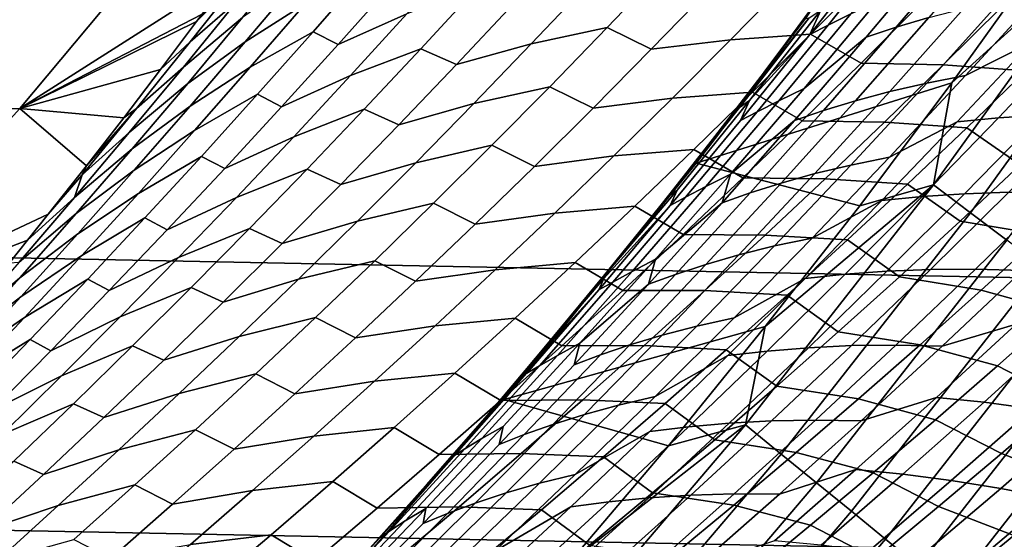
# Model space of a CAD drawing. Header units: metres. Extents: x -32 to 117, y -314 to 32.
# Tile 157 of 256: x 20.15 to 24.01, y -19.23 to -17.19. Entities that reach past the tile are written whole.
import ezdxf

# ---------------------------------------------------------------- set-up
doc = ezdxf.new("R2010")
doc.units = ezdxf.units.M
doc.layers.add('solid_24_501_064_XXX', color=7, linetype='CONTINUOUS')

msp = doc.modelspace()

# ---------------------------------------------------------------- linework, layer by layer
at = {"layer": 'solid_24_501_064_XXX'}
for points in [[(26.88744, -18.256929, -303.5), (-27.591951, -17.173637, -303.5), (-28.252819, -16.063238, -303.5), (27.591951, -17.173637, -303.5)], [(20.856493, -16.694187, 84.956604), (20.147951, -16.75108, 92.171654), (19.447931, -17.558947, 92.171654), (20.152769, -17.537249, 84.956604)], [(21.123461, -16.815348, 80.589127), (20.856493, -16.694187, 84.956604), (20.152769, -17.537249, 84.956604), (20.986044, -17.005325, 80.400566)], [(22.806131, -17.750784, -299.5), (23.520281, -16.793037, -299.5), (23.592825, -16.690975, 20), (22.893446, -17.638031, 20)], [(22.893446, -17.638031, 20), (23.592825, -16.690975, 20), (23.267269, -17.134541, 22.901592), (23.090532, -17.370754, 23.136833)], [(23.80793, -17.436035, -299.5), (24.158783, -16.946579, -299.5), (23.520281, -16.793037, -299.5), (22.806131, -17.750784, -299.5)], [(23.596901, -16.867239, 24.280005), (23.69014, -16.822037, 24.547838), (23.411901, -17.165829, 24.754984), (23.323101, -17.209951, 24.484816)], [(21.213915, -16.854572, 79.648369), (21.030039, -17.01116, 79.938721), (20.821436, -17.274981, 79.781555), (21.005526, -17.115509, 79.492592)], [(21.487143, -16.872238, 78.536148), (21.251898, -17.01959, 78.804764), (21.037239, -17.274878, 78.645485), (21.273075, -17.124683, 78.378235)], [(23.520052, -16.905916, 24.003704), (23.596901, -16.867239, 24.280005), (23.323101, -17.209951, 24.484816), (23.25164, -17.246555, 24.205492)], [(23.87077, -16.887751, 25.443096), (24.002066, -16.850046, 25.694132), (23.718008, -17.180019, 25.902994), (23.589798, -17.217972, 25.650328)], [(23.736679, -17.836958, -299.506622), (24.43565, -16.866713, -299.506622), (23.80793, -17.436035, -299.5)], [(23.881269, -17.94561, -299.526428), (24.584499, -16.969454, -299.526428), (24.43565, -16.866713, -299.506622), (23.736679, -17.836958, -299.506622)], [(24.43565, -16.866713, -299.506622), (24.158783, -16.946579, -299.5), (23.80793, -17.436035, -299.5)], [(23.294691, -17.150913, 23.843678), (23.520052, -16.905916, 24.003704), (23.25164, -17.246555, 24.205492)], [(23.750257, -16.926474, 25.186569), (23.87077, -16.887751, 25.443096), (23.589798, -17.217972, 25.650328), (23.472769, -17.256577, 25.391951)], [(21.239763, -16.919931, 79.233986), (21.005526, -17.115509, 79.492592), (20.794924, -17.374479, 79.33461), (21.02667, -17.180193, 79.075363)], [(21.88965, -16.921883, 77.486214), (21.620667, -17.038982, 77.739876), (21.401314, -17.28561, 77.578651), (21.670862, -17.165939, 77.325958)], [(23.229727, -17.458141, 25.230446), (23.515596, -17.117582, 25.017591), (23.750257, -16.926474, 25.186569), (23.472769, -17.256577, 25.391951)], [(21.518692, -16.987762, 78.113541), (21.273075, -17.124683, 78.378235), (21.056856, -17.375111, 78.218201), (21.303017, -17.235464, 77.954712)], [(21.401314, -17.28561, 77.578651), (21.620667, -17.038982, 77.739876), (21.518692, -16.987762, 78.113541), (21.303017, -17.235464, 77.954712)], [(22.679928, -16.985079, 76.252968), (22.382191, -17.047235, 76.487907), (22.158846, -17.283447, 76.324394), (22.456854, -17.219215, 76.089661)], [(22.629515, -17.304411, 75.764244), (22.85573, -17.071236, 75.930214), (22.679928, -16.985079, 76.252968), (22.456854, -17.219215, 76.089661)], [(23.862583, -17.407898, 26.848579), (24.158188, -17.083672, 26.631819), (24.41255, -16.959061, 26.798758), (24.122972, -17.275795, 27.01055)], [(24.024326, -18.05311, -299.559326), (24.731768, -17.071106, -299.559326), (24.584499, -16.969454, -299.526428), (23.881269, -17.94561, -299.526428)], [(20.867479, -17.16663, 80.237816), (20.986044, -17.005325, 80.400566), (20.152769, -17.537249, 84.956604)], [(21.030039, -17.01116, 79.938721), (20.846439, -17.195011, 80.208923), (20.704691, -17.384304, 80.014206), (20.821436, -17.274981, 79.781555)], [(21.251898, -17.01959, 78.804764), (21.02667, -17.180193, 79.075363), (20.811354, -17.438429, 78.914528), (21.037239, -17.274878, 78.645485)], [(21.030039, -17.01116, 79.938721), (20.867479, -17.16663, 80.237816), (20.846439, -17.195011, 80.208923)], [(23.480637, -17.015802, 75.492523), (23.166561, -17.035418, 75.70858), (22.940521, -17.26675, 75.542473), (23.254654, -17.245449, 75.326042)], [(23.452732, -17.358414, 75.027626), (23.681753, -17.129524, 75.197067), (23.480637, -17.015802, 75.492523), (23.254654, -17.245449, 75.326042)], [(21.946686, -17.062506, 77.075745), (21.670862, -17.165939, 77.325958), (21.449991, -17.407915, 77.163689), (21.726274, -17.302048, 76.914238)], [(21.865349, -17.36437, 76.562866), (22.089085, -17.125931, 76.726814), (21.946686, -17.062506, 77.075745), (21.726274, -17.302048, 76.914238)], [(22.382191, -17.047235, 76.487907), (22.089085, -17.125931, 76.726814), (21.865349, -17.36437, 76.562866), (22.158846, -17.283447, 76.324394)], [(23.166561, -17.035418, 75.70858), (22.85573, -17.071236, 75.930214), (22.629515, -17.304411, 75.764244), (22.940521, -17.26675, 75.542473)], [(24.002956, -17.112032, 26.393536), (24.158188, -17.083672, 26.631819), (23.862583, -17.407898, 26.848579), (23.709755, -17.437143, 26.608934)], [(21.005526, -17.115509, 79.492592), (20.821436, -17.274981, 79.781555), (20.610609, -17.536827, 79.622154), (20.794924, -17.374479, 79.33461)], [(21.273075, -17.124683, 78.378235), (21.037239, -17.274878, 78.645485), (20.820414, -17.528137, 78.484055), (21.056856, -17.375111, 78.218201)], [(23.233799, -17.183851, 23.243761), (23.090532, -17.370754, 23.136833), (23.267269, -17.134541, 22.901592)], [(23.411901, -17.165829, 24.754984), (23.515596, -17.117582, 25.017591), (23.229727, -17.458141, 25.230446), (23.129787, -17.506126, 24.965971)], [(23.718008, -17.180019, 25.902994), (23.856091, -17.144291, 26.150578), (23.565491, -17.470146, 26.364555), (23.430227, -17.506445, 26.115475)], [(24.004076, -17.137722, 74.995712), (23.681753, -17.129524, 75.197067), (23.452732, -17.358414, 75.027626), (23.774981, -17.365185, 74.825539)], [(23.856091, -17.144291, 26.150578), (24.002956, -17.112032, 26.393536), (23.709755, -17.437143, 26.608934), (23.565491, -17.470146, 26.364555)], [(24.327492, -17.162241, 74.800842), (24.004076, -17.137722, 74.995712), (23.774981, -17.365185, 74.825539), (24.0982, -17.388437, 74.629715)], [(26.140261, -19.311563, -303.5), (-26.88744, -18.256929, -303.5), (-27.591951, -17.173637, -303.5), (26.88744, -18.256929, -303.5)], [(20.846439, -17.195011, 80.208923), (20.867479, -17.16663, 80.237816), (20.152769, -17.537249, 84.956604)], [(21.02667, -17.180193, 79.075363), (20.794924, -17.374479, 79.33461), (20.582157, -17.631474, 79.174446), (20.811354, -17.438429, 78.914528)], [(21.670862, -17.165939, 77.325958), (21.401314, -17.28561, 77.578651), (21.179867, -17.530159, 77.415382), (21.449991, -17.407915, 77.163689)], [(23.248194, -17.181622, 23.553629), (22.970734, -17.528591, 23.44541), (23.090532, -17.370754, 23.136833), (23.233799, -17.183851, 23.243761)], [(22.970734, -17.528591, 23.44541), (23.248194, -17.181622, 23.553629), (22.97555, -17.532713, 23.761461)], [(23.248194, -17.181622, 23.553629), (23.294691, -17.150913, 23.843678), (23.015045, -17.505596, 24.055653), (22.97555, -17.532713, 23.761461)], [(23.015045, -17.505596, 24.055653), (23.294691, -17.150913, 23.843678), (23.25164, -17.246555, 24.205492)], [(23.323101, -17.209951, 24.484816), (23.411901, -17.165829, 24.754984), (23.129787, -17.506126, 24.965971), (23.04549, -17.549259, 24.69342)], [(23.589798, -17.217972, 25.650328), (23.718008, -17.180019, 25.902994), (23.430227, -17.506445, 26.115475), (23.305141, -17.544712, 25.861172)], [(20.704691, -17.384304, 80.014206), (20.846439, -17.195011, 80.208923), (20.152769, -17.537249, 84.956604)], [(22.456854, -17.219215, 76.089661), (22.158846, -17.283447, 76.324394), (21.933498, -17.5175, 76.158989), (22.231789, -17.451174, 75.924492)], [(22.401314, -17.535345, 75.596428), (22.629515, -17.304411, 75.764244), (22.456854, -17.219215, 76.089661), (22.231789, -17.451174, 75.924492)], [(23.25164, -17.246555, 24.205492), (23.323101, -17.209951, 24.484816), (23.04549, -17.549259, 24.69342), (22.979507, -17.583899, 24.411005)], [(23.472769, -17.256577, 25.391951), (23.589798, -17.217972, 25.650328), (23.305141, -17.544712, 25.861172), (23.191635, -17.583275, 25.600924)], [(21.303017, -17.235464, 77.954712), (21.056856, -17.375111, 78.218201), (20.83853, -17.62351, 78.056076), (21.085249, -17.481142, 77.793831)], [(21.179867, -17.530159, 77.415382), (21.401314, -17.28561, 77.578651), (21.303017, -17.235464, 77.954712), (21.085249, -17.481142, 77.793831)], [(23.254654, -17.245449, 75.326042), (22.940521, -17.26675, 75.542473), (22.712509, -17.495823, 75.37455), (23.026716, -17.472809, 75.157791)], [(22.940033, -17.795107, 25.447113), (23.229727, -17.458141, 25.230446), (23.472769, -17.256577, 25.391951), (23.191635, -17.583275, 25.600924)], [(23.015045, -17.505596, 24.055653), (23.25164, -17.246555, 24.205492), (22.979507, -17.583899, 24.411005)], [(23.22176, -17.584946, 74.856422), (23.452732, -17.358414, 75.027626), (23.254654, -17.245449, 75.326042), (23.026716, -17.472809, 75.157791)], [(24.122972, -17.275795, 27.01055), (24.286917, -17.261446, 27.24411), (23.991316, -17.573771, 27.460899), (23.829845, -17.588896, 27.225727)], [(24.286917, -17.261446, 27.24411), (24.457941, -17.252077, 27.472881), (24.160002, -17.563557, 27.691282), (23.991316, -17.573771, 27.460899)], [(20.610609, -17.536827, 79.622154), (20.821436, -17.274981, 79.781555), (20.704691, -17.384304, 80.014206), (20.560846, -17.573111, 79.816399)], [(21.037239, -17.274878, 78.645485), (20.811354, -17.438429, 78.914528), (20.593855, -17.694628, 78.751503), (20.820414, -17.528137, 78.484055)], [(22.158846, -17.283447, 76.324394), (21.865349, -17.36437, 76.562866), (21.639593, -17.60066, 76.39698), (21.933498, -17.5175, 76.158989)], [(22.940521, -17.26675, 75.542473), (22.629515, -17.304411, 75.764244), (22.401314, -17.535345, 75.596428), (22.712509, -17.495823, 75.37455)], [(23.563301, -17.728365, 27.068888), (23.862583, -17.407898, 26.848579), (24.122972, -17.275795, 27.01055), (23.829845, -17.588896, 27.225727)], [(21.726274, -17.302048, 76.914238), (21.449991, -17.407915, 77.163689), (21.227087, -17.647802, 76.999435), (21.503843, -17.539495, 76.750786)], [(21.639593, -17.60066, 76.39698), (21.865349, -17.36437, 76.562866), (21.726274, -17.302048, 76.914238), (21.503843, -17.539495, 76.750786)], [(20.794924, -17.374479, 79.33461), (20.610609, -17.536827, 79.622154), (20.397606, -17.796686, 79.460533), (20.582157, -17.631474, 79.174446)], [(21.056856, -17.375111, 78.218201), (20.820414, -17.528137, 78.484055), (20.601467, -17.779364, 78.320496), (20.83853, -17.62351, 78.056076)], [(22.893446, -17.638031, 20), (23.090532, -17.370754, 23.136833), (22.879124, -17.646711, 23.41802)], [(22.970734, -17.528591, 23.44541), (22.879124, -17.646711, 23.41802), (23.090532, -17.370754, 23.136833)], [(23.774981, -17.365185, 74.825539), (23.452732, -17.358414, 75.027626), (23.22176, -17.584946, 74.856422), (23.543951, -17.590256, 74.653633)], [(24.0982, -17.388437, 74.629715), (23.774981, -17.365185, 74.825539), (23.543951, -17.590256, 74.653633), (23.866989, -17.612206, 74.456879)], [(20.560846, -17.573111, 79.816399), (20.704691, -17.384304, 80.014206), (20.152769, -17.537249, 84.956604)], [(21.449991, -17.407915, 77.163689), (21.179867, -17.530159, 77.415382), (20.956367, -17.772623, 77.250092), (21.227087, -17.647802, 76.999435)], [(23.709755, -17.437143, 26.608934), (23.862583, -17.407898, 26.848579), (23.563301, -17.728365, 27.068888), (23.412889, -17.758562, 26.827888)], [(24.077024, -17.757986, 74.181335), (24.311295, -17.53479, 74.357506), (24.0982, -17.388437, 74.629715), (23.866989, -17.612206, 74.456879)], [(20.811354, -17.438429, 78.914528), (20.582157, -17.631474, 79.174446), (20.367266, -17.88648, 79.012123), (20.593855, -17.694628, 78.751503)], [(22.231789, -17.451174, 75.924492), (21.933498, -17.5175, 76.158989), (21.70619, -17.749386, 75.991707), (22.00478, -17.680954, 75.757477)], [(22.171175, -17.764036, 75.426788), (22.401314, -17.535345, 75.596428), (22.231789, -17.451174, 75.924492), (22.00478, -17.680954, 75.757477)], [(23.447147, -17.918272, -299.5), (23.80793, -17.436035, -299.5), (22.806131, -17.750784, -299.5)], [(23.565491, -17.470146, 26.364555), (23.709755, -17.437143, 26.608934), (23.412889, -17.758562, 26.827888), (23.271246, -17.79237, 26.582094)], [(23.736679, -17.836958, -299.506622), (23.80793, -17.436035, -299.5), (23.447147, -17.918272, -299.5)], [(21.085249, -17.481142, 77.793831), (20.83853, -17.62351, 78.056076), (20.618143, -17.869875, 77.891876), (20.865433, -17.724789, 77.63092)], [(20.956367, -17.772623, 77.250092), (21.179867, -17.530159, 77.415382), (21.085249, -17.481142, 77.793831), (20.865433, -17.724789, 77.63092)], [(23.026716, -17.472809, 75.157791), (22.712509, -17.495823, 75.37455), (22.482573, -17.722631, 75.204842), (22.796867, -17.69788, 74.987778)], [(22.988886, -17.809122, 74.683487), (23.22176, -17.584946, 74.856422), (23.026716, -17.472809, 75.157791), (22.796867, -17.69788, 74.987778)], [(23.129787, -17.506126, 24.965971), (23.229727, -17.458141, 25.230446), (22.940033, -17.795107, 25.447113), (22.843901, -17.842907, 25.180748)], [(23.430227, -17.506445, 26.115475), (23.565491, -17.470146, 26.364555), (23.271246, -17.79237, 26.582094), (23.138828, -17.829304, 26.33152)], [(20.820414, -17.528137, 78.484055), (20.593855, -17.694628, 78.751503), (20.374222, -17.94878, 78.586304), (20.601467, -17.779364, 78.320496)], [(21.933498, -17.5175, 76.158989), (21.639593, -17.60066, 76.39698), (21.411863, -17.834797, 76.229179), (21.70619, -17.749386, 75.991707)], [(22.712509, -17.495823, 75.37455), (22.401314, -17.535345, 75.596428), (22.171175, -17.764036, 75.426788), (22.482573, -17.722631, 75.204842)], [(22.97555, -17.532713, 23.761461), (23.015045, -17.505596, 24.055653), (22.731434, -17.856714, 24.27165), (22.699064, -17.880384, 23.973206)], [(23.015045, -17.505596, 24.055653), (22.979507, -17.583899, 24.411005), (22.703753, -17.917923, 24.620195), (22.731434, -17.856714, 24.27165)], [(22.97555, -17.532713, 23.761461), (22.704208, -17.869822, 23.650558), (22.879124, -17.646711, 23.41802), (22.970734, -17.528591, 23.44541)], [(23.04549, -17.549259, 24.69342), (23.129787, -17.506126, 24.965971), (22.843901, -17.842907, 25.180748), (22.764174, -17.885141, 24.905769)], [(23.305141, -17.544712, 25.861172), (23.430227, -17.506445, 26.115475), (23.138828, -17.829304, 26.33152), (23.016895, -17.867954, 26.075569)], [(20.152769, -17.537249, 84.956604), (19.447931, -17.558947, 92.171654), (18.715542, -18.337587, 92.171654), (19.414993, -18.350674, 84.956604)], [(20.414225, -17.762262, 79.614601), (20.152769, -17.537249, 84.956604), (19.414993, -18.350674, 84.956604), (20.264519, -17.952044, 79.408524)], [(20.414225, -17.762262, 79.614601), (20.560846, -17.573111, 79.816399), (20.152769, -17.537249, 84.956604)], [(20.397606, -17.796686, 79.460533), (20.610609, -17.536827, 79.622154), (20.414225, -17.762262, 79.614601)], [(20.610609, -17.536827, 79.622154), (20.560846, -17.573111, 79.816399), (20.414225, -17.762262, 79.614601)], [(21.503843, -17.539495, 76.750786), (21.227087, -17.647802, 76.999435), (21.00219, -17.885597, 76.833221), (21.279436, -17.774847, 76.585403)], [(21.411863, -17.834797, 76.229179), (21.639593, -17.60066, 76.39698), (21.503843, -17.539495, 76.750786), (21.279436, -17.774847, 76.585403)], [(22.97555, -17.532713, 23.761461), (22.699064, -17.880384, 23.973206), (22.663218, -17.921444, 23.70505), (22.704208, -17.869822, 23.650558)], [(22.979507, -17.583899, 24.411005), (23.04549, -17.549259, 24.69342), (22.764174, -17.885141, 24.905769), (22.703753, -17.917923, 24.620195)], [(23.191635, -17.583275, 25.600924), (23.305141, -17.544712, 25.861172), (23.016895, -17.867954, 26.075569), (22.906956, -17.906548, 25.813437)], [(23.991316, -17.573771, 27.460899), (24.160002, -17.563557, 27.691282), (23.858591, -17.871256, 27.912979), (23.692257, -17.882383, 27.681)], [(24.160002, -17.563557, 27.691282), (24.335344, -17.558718, 27.916908), (24.031693, -17.865458, 28.140223), (23.858591, -17.871256, 27.912979)], [(22.940033, -17.795107, 25.447113), (23.191635, -17.583275, 25.600924), (22.906956, -17.906548, 25.813437)], [(23.543951, -17.590256, 74.653633), (23.22176, -17.584946, 74.856422), (22.988886, -17.809122, 74.683487), (23.311035, -17.812943, 74.480034)], [(23.260448, -18.045061, 27.292673), (23.563301, -17.728365, 27.068888), (23.829845, -17.588896, 27.225727), (23.533268, -17.89835, 27.444227)], [(23.866989, -17.612206, 74.456879), (23.543951, -17.590256, 74.653633), (23.311035, -17.812943, 74.480034), (23.633905, -17.833551, 74.282379)], [(23.829845, -17.588896, 27.225727), (23.991316, -17.573771, 27.460899), (23.692257, -17.882383, 27.681), (23.533268, -17.89835, 27.444227)], [(20.367266, -17.88648, 79.012123), (20.582157, -17.631474, 79.174446), (20.397606, -17.796686, 79.460533)], [(20.83853, -17.62351, 78.056076), (20.601467, -17.779364, 78.320496), (20.380447, -18.028545, 78.154823), (20.618143, -17.869875, 77.891876)], [(21.227087, -17.647802, 76.999435), (20.956367, -17.772623, 77.250092), (20.730864, -18.012993, 77.082794), (21.00219, -17.885597, 76.833221)], [(22.053082, -18.678093, -299.5), (22.806131, -17.750784, -299.5), (22.893446, -17.638031, 20), (22.156076, -18.555815, 20)], [(22.156076, -18.555815, 20), (22.893446, -17.638031, 20), (22.442505, -18.195221, 23.998507), (22.21665, -18.468296, 24.298977)], [(22.893446, -17.638031, 20), (22.663218, -17.921444, 23.70505), (22.442505, -18.195221, 23.998507)], [(22.893446, -17.638031, 20), (22.704208, -17.869822, 23.650558), (22.663218, -17.921444, 23.70505)], [(22.893446, -17.638031, 20), (22.879124, -17.646711, 23.41802), (22.704208, -17.869822, 23.650558)], [(23.840891, -17.978683, 74.00351), (24.077024, -17.757986, 74.181335), (23.866989, -17.612206, 74.456879), (23.633905, -17.833551, 74.282379)], [(22.00478, -17.680954, 75.757477), (21.70619, -17.749386, 75.991707), (21.476967, -17.979105, 75.822578), (21.775871, -17.908552, 75.588661)], [(21.93914, -17.990486, 75.255356), (22.171175, -17.764036, 75.426788), (22.00478, -17.680954, 75.757477), (21.775871, -17.908552, 75.588661)], [(20.593855, -17.694628, 78.751503), (20.367266, -17.88648, 79.012123), (20.150299, -18.13949, 78.847656), (20.374222, -17.94878, 78.586304)], [(20.865433, -17.724789, 77.63092), (20.618143, -17.869875, 77.891876), (20.395739, -18.114195, 77.725632), (20.643614, -17.966396, 77.465996)], [(20.730864, -18.012993, 77.082794), (20.956367, -17.772623, 77.250092), (20.865433, -17.724789, 77.63092), (20.643614, -17.966396, 77.465996)], [(22.482573, -17.722631, 75.204842), (22.171175, -17.764036, 75.426788), (21.93914, -17.990486, 75.255356), (22.250757, -17.947178, 75.033371)], [(22.796867, -17.69788, 74.987778), (22.482573, -17.722631, 75.204842), (22.250757, -17.947178, 75.033371), (22.565157, -17.920666, 74.81604)], [(22.754156, -18.030945, 74.508842), (22.988886, -17.809122, 74.683487), (22.796867, -17.69788, 74.987778), (22.565157, -17.920666, 74.81604)], [(20.397606, -17.796686, 79.460533), (20.414225, -17.762262, 79.614601), (20.264519, -17.952044, 79.408524)], [(21.70619, -17.749386, 75.991707), (21.411863, -17.834797, 76.229179), (21.182205, -18.066774, 76.059494), (21.476967, -17.979105, 75.822578)], [(23.076788, -18.392799, -299.5), (23.447147, -17.918272, -299.5), (22.806131, -17.750784, -299.5), (22.053082, -18.678093, -299.5)], [(23.271246, -17.79237, 26.582094), (23.412889, -17.758562, 26.827888), (23.112467, -18.076269, 27.050333), (22.973461, -18.110945, 26.803133)], [(23.412889, -17.758562, 26.827888), (23.563301, -17.728365, 27.068888), (23.260448, -18.045061, 27.292673), (23.112467, -18.076269, 27.050333)], [(24.398737, -17.813148, 73.996292), (24.077024, -17.757986, 74.181335), (23.840891, -17.978683, 74.00351), (24.16217, -18.032784, 73.817101)], [(20.601467, -17.779364, 78.320496), (20.374222, -17.94878, 78.586304), (20.152502, -18.200878, 78.418953), (20.380447, -18.028545, 78.154823)], [(20.367266, -17.88648, 79.012123), (20.397606, -17.796686, 79.460533), (20.264519, -17.952044, 79.408524), (20.183048, -18.053942, 79.296387)], [(21.279436, -17.774847, 76.585403), (21.00219, -17.885597, 76.833221), (20.775349, -18.121294, 76.665062), (21.053097, -18.008095, 76.418129)], [(21.182205, -18.066774, 76.059494), (21.411863, -17.834797, 76.229179), (21.279436, -17.774847, 76.585403), (21.053097, -18.008095, 76.418129)], [(22.843901, -17.842907, 25.180748), (22.940033, -17.795107, 25.447113), (22.64662, -18.128456, 25.667534), (22.554338, -18.176147, 25.399254)], [(22.64662, -18.128456, 25.667534), (22.940033, -17.795107, 25.447113), (22.906956, -17.906548, 25.813437)], [(23.138828, -17.829304, 26.33152), (23.271246, -17.79237, 26.582094), (22.973461, -18.110945, 26.803133), (22.84391, -18.148577, 26.551065)], [(23.016895, -17.867954, 26.075569), (23.138828, -17.829304, 26.33152), (22.84391, -18.148577, 26.551065), (22.725159, -18.187677, 26.293463)], [(23.311035, -17.812943, 74.480034), (22.988886, -17.809122, 74.683487), (22.754156, -18.030945, 74.508842), (23.076277, -18.033243, 74.304756)], [(22.999207, -18.778271, -299.506622), (23.736679, -17.836958, -299.506622), (23.076788, -18.392799, -299.5)], [(23.139305, -18.892658, -299.526428), (23.881269, -17.94561, -299.526428), (23.736679, -17.836958, -299.506622), (22.999207, -18.778271, -299.506622)], [(23.633905, -17.833551, 74.282379), (23.311035, -17.812943, 74.480034), (23.076277, -18.033243, 74.304756), (23.398996, -18.052479, 74.106232)], [(23.736679, -17.836958, -299.506622), (23.447147, -17.918272, -299.5), (23.076788, -18.392799, -299.5)], [(23.60294, -18.19689, 73.824059), (23.840891, -17.978683, 74.00351), (23.633905, -17.833551, 74.282379), (23.398996, -18.052479, 74.106232)], [(20.618143, -17.869875, 77.891876), (20.380447, -18.028545, 78.154823), (20.157396, -18.275675, 77.987068), (20.395739, -18.114195, 77.725632)], [(22.731434, -17.856714, 24.27165), (22.41884, -18.224607, 24.188812), (22.442505, -18.195221, 23.998507), (22.699064, -17.880384, 23.973206)], [(22.41884, -18.224607, 24.188812), (22.731434, -17.856714, 24.27165), (22.703753, -17.917923, 24.620195), (22.443962, -18.204243, 24.491619)], [(22.764174, -17.885141, 24.905769), (22.843901, -17.842907, 25.180748), (22.554338, -18.176147, 25.399254), (22.479242, -18.217573, 25.121805)], [(22.906956, -17.906548, 25.813437), (23.016895, -17.867954, 26.075569), (22.725159, -18.187677, 26.293463), (22.61882, -18.226379, 26.029428)], [(23.692257, -17.882383, 27.681), (23.858591, -17.871256, 27.912979), (23.553812, -18.175165, 28.137903), (23.389835, -18.187271, 27.904343)], [(23.858591, -17.871256, 27.912979), (24.031693, -17.865458, 28.140223), (23.724667, -18.168344, 28.366745), (23.553812, -18.175165, 28.137903)], [(24.031693, -17.865458, 28.140223), (24.211029, -17.865396, 28.362741), (23.901844, -18.167236, 28.590899), (23.724667, -18.168344, 28.366745)], [(24.211029, -17.865396, 28.362741), (24.39624, -17.871286, 28.580423), (24.084976, -18.172066, 28.810261), (23.901844, -18.167236, 28.590899)], [(20.150299, -18.13949, 78.847656), (20.367266, -17.88648, 79.012123), (20.183048, -18.053942, 79.296387), (20.112068, -18.141933, 79.198723)], [(21.00219, -17.885597, 76.833221), (20.730864, -18.012993, 77.082794), (20.503399, -18.251263, 76.913521), (20.775349, -18.121294, 76.665062)], [(21.775871, -17.908552, 75.588661), (21.476967, -17.979105, 75.822578), (21.245876, -18.206654, 75.651627), (21.545107, -18.133966, 75.418053)], [(21.705256, -18.214693, 75.082146), (21.93914, -17.990486, 75.255356), (21.775871, -17.908552, 75.588661), (21.545107, -18.133966, 75.418053)], [(22.703753, -17.917923, 24.620195), (22.764174, -17.885141, 24.905769), (22.479242, -18.217573, 25.121805), (22.424467, -18.248606, 24.833008)], [(22.443962, -18.204243, 24.491619), (22.703753, -17.917923, 24.620195), (22.424467, -18.248606, 24.833008)], [(22.699064, -17.880384, 23.973206), (22.442505, -18.195221, 23.998507), (22.663218, -17.921444, 23.70505)], [(22.64662, -18.128456, 25.667534), (22.906956, -17.906548, 25.813437), (22.61882, -18.226379, 26.029428)], [(22.954126, -18.357973, 27.519869), (23.260448, -18.045061, 27.292673), (23.533268, -17.89835, 27.444227), (23.233343, -18.204144, 27.665985)], [(23.533268, -17.89835, 27.444227), (23.692257, -17.882383, 27.681), (23.389835, -18.187271, 27.904343), (23.233343, -18.204144, 27.665985)], [(20.183048, -18.053942, 79.296387), (20.264519, -17.952044, 79.408524), (19.414993, -18.350674, 84.956604)], [(20.374222, -17.94878, 78.586304), (20.150299, -18.13949, 78.847656), (19.931299, -18.390495, 78.681068), (20.152502, -18.200878, 78.418953)], [(22.250757, -17.947178, 75.033371), (21.93914, -17.990486, 75.255356), (21.705256, -18.214693, 75.082146), (22.017109, -18.169462, 74.860168)], [(22.565157, -17.920666, 74.81604), (22.250757, -17.947178, 75.033371), (22.017109, -18.169462, 74.860168), (22.331625, -18.141167, 74.642609)], [(22.517614, -18.250418, 74.33252), (22.754156, -18.030945, 74.508842), (22.565157, -17.920666, 74.81604), (22.331625, -18.141167, 74.642609)], [(23.277916, -19.005831, -299.559326), (24.024326, -18.05311, -299.559326), (23.881269, -17.94561, -299.526428), (23.139305, -18.892658, -299.526428)], [(20.643614, -17.966396, 77.465996), (20.395739, -18.114195, 77.725632), (20.171362, -18.356462, 77.557373), (20.419836, -18.205957, 77.299095)], [(20.503399, -18.251263, 76.913521), (20.730864, -18.012993, 77.082794), (20.643614, -17.966396, 77.465996), (20.419836, -18.205957, 77.299095)], [(21.476967, -17.979105, 75.822578), (21.182205, -18.066774, 76.059494), (20.950663, -18.296591, 75.887947), (21.245876, -18.206654, 75.651627)], [(24.16217, -18.032784, 73.817101), (23.840891, -17.978683, 74.00351), (23.60294, -18.19689, 73.824059), (23.9238, -18.249886, 73.636314)], [(20.380447, -18.028545, 78.154823), (20.152502, -18.200878, 78.418953), (19.928738, -18.450911, 78.249481), (20.157396, -18.275675, 77.987068)], [(21.053097, -18.008095, 76.418129), (20.775349, -18.121294, 76.665062), (20.546602, -18.354885, 76.495003), (20.824869, -18.239237, 76.248978)], [(20.950663, -18.296591, 75.887947), (21.182205, -18.066774, 76.059494), (21.053097, -18.008095, 76.418129), (20.824869, -18.239237, 76.248978)], [(23.076277, -18.033243, 74.304756), (22.754156, -18.030945, 74.508842), (22.517614, -18.250418, 74.33252), (22.839724, -18.251167, 74.127831)], [(23.398996, -18.052479, 74.106232), (23.076277, -18.033243, 74.304756), (22.839724, -18.251167, 74.127831), (23.162306, -18.268995, 73.928474)], [(24.467262, -18.116911, 73.625931), (24.16217, -18.032784, 73.817101), (23.9238, -18.249886, 73.636314), (24.227999, -18.333107, 73.443306)], [(20.112068, -18.141933, 79.198723), (20.183048, -18.053942, 79.296387), (19.414993, -18.350674, 84.956604)], [(23.112467, -18.076269, 27.050333), (23.260448, -18.045061, 27.292673), (22.954126, -18.357973, 27.519869), (22.808586, -18.390251, 27.276201)], [(23.363216, -18.412613, 73.643013), (23.60294, -18.19689, 73.824059), (23.398996, -18.052479, 74.106232), (23.162306, -18.268995, 73.928474)], [(23.414307, -19.117189, -299.605194), (24.165089, -18.158886, -299.605194), (24.024326, -18.05311, -299.559326), (23.277916, -19.005831, -299.559326)], [(22.84391, -18.148577, 26.551065), (22.973461, -18.110945, 26.803133), (22.672235, -18.425856, 27.027605), (22.545574, -18.464249, 26.774048)], [(22.973461, -18.110945, 26.803133), (23.112467, -18.076269, 27.050333), (22.808586, -18.390251, 27.276201), (22.672235, -18.425856, 27.027605)], [(23.770443, -18.468857, 29.043186), (24.084976, -18.172066, 28.810261), (24.370754, -18.090948, 28.952906), (24.060968, -18.382509, 29.182333)], [(20.395739, -18.114195, 77.725632), (20.157396, -18.275675, 77.987068), (19.932362, -18.520742, 77.817245), (20.171362, -18.356462, 77.557373)], [(20.775349, -18.121294, 76.665062), (20.503399, -18.251263, 76.913521), (20.274017, -18.487427, 76.742294), (20.546602, -18.354885, 76.495003)], [(21.545107, -18.133966, 75.418053), (21.245876, -18.206654, 75.651627), (21.012959, -18.432028, 75.478874), (21.312532, -18.357195, 75.245689)], [(21.469568, -18.436657, 74.907204), (21.705256, -18.214693, 75.082146), (21.545107, -18.133966, 75.418053), (21.312532, -18.357195, 75.245689)], [(22.331625, -18.141167, 74.642609), (22.017109, -18.169462, 74.860168), (21.78167, -18.389484, 74.685257), (22.096321, -18.359383, 74.467499)], [(22.279306, -18.467545, 74.154549), (22.517614, -18.250418, 74.33252), (22.331625, -18.141167, 74.642609), (22.096321, -18.359383, 74.467499)], [(22.554338, -18.176147, 25.399254), (22.64662, -18.128456, 25.667534), (22.34959, -18.458166, 25.891645), (22.261204, -18.505823, 25.621428)], [(22.34959, -18.458166, 25.891645), (22.64662, -18.128456, 25.667534), (22.61882, -18.226379, 26.029428)], [(22.725159, -18.187677, 26.293463), (22.84391, -18.148577, 26.551065), (22.545574, -18.464249, 26.774048), (22.430029, -18.503868, 26.514788)], [(22.017109, -18.169462, 74.860168), (21.705256, -18.214693, 75.082146), (21.469568, -18.436657, 74.907204), (21.78167, -18.389484, 74.685257)], [(22.479242, -18.217573, 25.121805), (22.554338, -18.176147, 25.399254), (22.261204, -18.505823, 25.621428), (22.190798, -18.54653, 25.341471)], [(22.61882, -18.226379, 26.029428), (22.725159, -18.187677, 26.293463), (22.430029, -18.503868, 26.514788), (22.327328, -18.542747, 26.248842)], [(23.233343, -18.204144, 27.665985), (23.389835, -18.187271, 27.904343), (23.084154, -18.488428, 28.130863), (22.930166, -18.506271, 27.890932)], [(23.389835, -18.187271, 27.904343), (23.553812, -18.175165, 28.137903), (23.24577, -18.475281, 28.365986), (23.084154, -18.488428, 28.130863)], [(23.553812, -18.175165, 28.137903), (23.724667, -18.168344, 28.366745), (23.414373, -18.467371, 28.596403), (23.24577, -18.475281, 28.365986)], [(23.547752, -19.226145, -299.663696), (24.302814, -18.262381, -299.663696), (24.165089, -18.158886, -299.605194), (23.414307, -19.117189, -299.605194)], [(23.724667, -18.168344, 28.366745), (23.901844, -18.167236, 28.590899), (23.589392, -18.465151, 28.82217), (23.414373, -18.467371, 28.596403)], [(23.901844, -18.167236, 28.590899), (24.084976, -18.172066, 28.810261), (23.770443, -18.468857, 29.043186), (23.589392, -18.465151, 28.82217)], [(19.928738, -18.450911, 78.249481), (20.152502, -18.200878, 78.418953), (19.931299, -18.390495, 78.681068)], [(20.419836, -18.205957, 77.299095), (20.171362, -18.356462, 77.557373), (19.945055, -18.59667, 77.387108), (20.194139, -18.443464, 77.130226)], [(20.274017, -18.487427, 76.742294), (20.503399, -18.251263, 76.913521), (20.419836, -18.205957, 77.299095), (20.194139, -18.443464, 77.130226)], [(21.245876, -18.206654, 75.651627), (20.950663, -18.296591, 75.887947), (20.717278, -18.52424, 75.714577), (21.012959, -18.432028, 75.478874)], [(22.443962, -18.204243, 24.491619), (22.135185, -18.5651, 24.407423), (22.21665, -18.468296, 24.298977), (22.41884, -18.224607, 24.188812)], [(22.424467, -18.248606, 24.833008), (22.152733, -18.548157, 24.715494), (22.135185, -18.5651, 24.407423), (22.443962, -18.204243, 24.491619)], [(22.424467, -18.248606, 24.833008), (22.479242, -18.217573, 25.121805), (22.190798, -18.54653, 25.341471), (22.141743, -18.575922, 25.049389)], [(22.41884, -18.224607, 24.188812), (22.21665, -18.468296, 24.298977), (22.442505, -18.195221, 23.998507)], [(22.34959, -18.458166, 25.891645), (22.61882, -18.226379, 26.029428), (22.327328, -18.542747, 26.248842)], [(22.644442, -18.667088, 27.750402), (22.954126, -18.357973, 27.519869), (23.233343, -18.204144, 27.665985), (22.930166, -18.506271, 27.890932)], [(23.9238, -18.249886, 73.636314), (23.60294, -18.19689, 73.824059), (23.363216, -18.412613, 73.643013), (23.683676, -18.464462, 73.453972)], [(25.351879, -20.335474, -303.5), (-26.140261, -19.311563, -303.5), (-26.88744, -18.256929, -303.5), (26.140261, -19.311563, -303.5)], [(20.824869, -18.239237, 76.248978), (20.546602, -18.354885, 76.495003), (20.316, -18.586367, 76.323051), (20.594797, -18.468267, 76.077972)], [(20.717278, -18.52424, 75.714577), (20.950663, -18.296591, 75.887947), (20.824869, -18.239237, 76.248978), (20.594797, -18.468267, 76.077972)], [(22.152733, -18.548157, 24.715494), (22.424467, -18.248606, 24.833008), (22.141743, -18.575922, 25.049389)], [(22.839724, -18.251167, 74.127831), (22.517614, -18.250418, 74.33252), (22.279306, -18.467545, 74.154549), (22.601419, -18.466715, 73.949287)], [(23.162306, -18.268995, 73.928474), (22.839724, -18.251167, 74.127831), (22.601419, -18.466715, 73.949287), (22.92388, -18.483105, 73.74913)], [(23.677547, -19.332119, -299.734619), (24.436771, -18.363043, -299.734619), (24.302814, -18.262381, -299.663696), (23.547752, -19.226145, -299.663696)], [(24.227999, -18.333107, 73.443306), (23.9238, -18.249886, 73.636314), (23.683676, -18.464462, 73.453972), (23.986994, -18.546728, 73.25914)], [(20.157396, -18.275675, 77.987068), (19.928738, -18.450911, 78.249481), (19.702974, -18.698868, 78.077911), (19.932362, -18.520742, 77.817245)], [(23.121771, -18.625856, 73.460403), (23.363216, -18.412613, 73.643013), (23.162306, -18.268995, 73.928474), (22.92388, -18.483105, 73.74913)], [(24.247541, -18.680595, 73.039307), (24.490463, -18.467676, 73.226242), (24.227999, -18.333107, 73.443306), (23.986994, -18.546728, 73.25914)], [(20.171362, -18.356462, 77.557373), (19.932362, -18.520742, 77.817245), (19.705381, -18.763741, 77.645393), (19.945055, -18.59667, 77.387108)], [(20.546602, -18.354885, 76.495003), (20.274017, -18.487427, 76.742294), (20.042765, -18.721478, 76.569145), (20.316, -18.586367, 76.323051)], [(21.312532, -18.357195, 75.245689), (21.012959, -18.432028, 75.478874), (20.778259, -18.655228, 75.304359), (21.07819, -18.578238, 75.071587)], [(21.232122, -18.656376, 74.730545), (21.469568, -18.436657, 74.907204), (21.312532, -18.357195, 75.245689), (21.07819, -18.578238, 75.071587)], [(22.096321, -18.359383, 74.467499), (21.78167, -18.389484, 74.685257), (21.544487, -18.607246, 74.508675), (21.859285, -18.575319, 74.290756)], [(22.03928, -18.682325, 73.97496), (22.279306, -18.467545, 74.154549), (22.096321, -18.359383, 74.467499), (21.859285, -18.575319, 74.290756)], [(22.808586, -18.390251, 27.276201), (22.954126, -18.357973, 27.519869), (22.644442, -18.667088, 27.750402), (22.501352, -18.700491, 27.505423)], [(23.803005, -19.434551, -299.817505), (24.56625, -18.46034, -299.817505), (24.436771, -18.363043, -299.734619), (23.677547, -19.332119, -299.734619)], [(21.78167, -18.389484, 74.685257), (21.469568, -18.436657, 74.907204), (21.232122, -18.656376, 74.730545), (21.544487, -18.607246, 74.508675)], [(22.696636, -18.859892, -299.5), (23.076788, -18.392799, -299.5), (22.053082, -18.678093, -299.5)], [(22.672235, -18.425856, 27.027605), (22.808586, -18.390251, 27.276201), (22.501352, -18.700491, 27.505423), (22.367668, -18.737085, 27.25544)], [(22.999207, -18.778271, -299.506622), (23.076788, -18.392799, -299.5), (22.696636, -18.859892, -299.5)], [(23.683676, -18.464462, 73.453972), (23.363216, -18.412613, 73.643013), (23.121771, -18.625856, 73.460403), (23.441841, -18.676519, 73.270088)], [(23.452745, -18.761656, 29.279131), (23.770443, -18.468857, 29.043186), (24.060968, -18.382509, 29.182333), (23.748102, -18.67016, 29.414661)], [(24.060968, -18.382509, 29.182333), (24.249676, -18.402666, 29.395882), (23.934647, -18.689325, 29.630129), (23.748102, -18.67016, 29.414661)], [(24.249676, -18.402666, 29.395882), (24.443283, -18.429241, 29.604355), (24.126144, -18.71492, 29.840582), (23.934647, -18.689325, 29.630129)], [(20.194139, -18.443464, 77.130226), (19.945055, -18.59667, 77.387108), (19.716862, -18.834808, 77.214867), (19.966572, -18.678911, 76.959427)], [(20.042765, -18.721478, 76.569145), (20.274017, -18.487427, 76.742294), (20.194139, -18.443464, 77.130226), (19.966572, -18.678911, 76.959427)], [(21.012959, -18.432028, 75.478874), (20.717278, -18.52424, 75.714577), (20.482098, -18.74972, 75.539391), (20.778259, -18.655228, 75.304359)], [(22.261204, -18.505823, 25.621428), (22.34959, -18.458166, 25.891645), (22.049044, -18.784216, 26.119379), (21.964594, -18.831915, 25.847204)], [(22.34959, -18.458166, 25.891645), (22.327328, -18.542747, 26.248842), (22.032566, -18.855633, 26.471611), (22.049044, -18.784216, 26.119379)], [(22.545574, -18.464249, 26.774048), (22.672235, -18.425856, 27.027605), (22.367668, -18.737085, 27.25544), (22.243912, -18.7763, 27.000397)], [(20.594797, -18.468267, 76.077972), (20.316, -18.586367, 76.323051), (20.08358, -18.815733, 76.149239), (20.362923, -18.695179, 75.905151)], [(20.482098, -18.74972, 75.539391), (20.717278, -18.52424, 75.714577), (20.594797, -18.468267, 76.077972), (20.362923, -18.695179, 75.905151)], [(22.601419, -18.466715, 73.949287), (22.279306, -18.467545, 74.154549), (22.03928, -18.682325, 73.97496), (22.36141, -18.67989, 73.769165)], [(22.430029, -18.503868, 26.514788), (22.545574, -18.464249, 26.774048), (22.243912, -18.7763, 27.000397), (22.131601, -18.816504, 26.739481)], [(22.156076, -18.555815, 20), (22.21665, -18.468296, 24.298977), (22.135185, -18.5651, 24.407423)], [(22.92388, -18.483105, 73.74913), (22.601419, -18.466715, 73.949287), (22.36141, -18.67989, 73.769165), (22.683765, -18.694813, 73.568237)], [(22.930166, -18.506271, 27.890932), (23.084154, -18.488428, 28.130863), (22.775312, -18.785843, 28.360489), (22.623835, -18.804718, 28.119003)], [(22.878645, -18.836628, 73.276268), (23.121771, -18.625856, 73.460403), (22.92388, -18.483105, 73.74913), (22.683765, -18.694813, 73.568237)], [(23.084154, -18.488428, 28.130863), (23.24577, -18.475281, 28.365986), (22.934559, -18.771593, 28.597155), (22.775312, -18.785843, 28.360489)], [(23.24577, -18.475281, 28.365986), (23.414373, -18.467371, 28.596403), (23.10091, -18.762535, 28.829128), (22.934559, -18.771593, 28.597155)], [(23.414373, -18.467371, 28.596403), (23.589392, -18.465151, 28.82217), (23.273769, -18.75914, 29.056482), (23.10091, -18.762535, 28.829128)], [(23.589392, -18.465151, 28.82217), (23.770443, -18.468857, 29.043186), (23.452745, -18.761656, 29.279131), (23.273769, -18.75914, 29.056482)], [(23.986994, -18.546728, 73.25914), (23.683676, -18.464462, 73.453972), (23.441841, -18.676519, 73.270088), (23.744293, -18.757786, 73.073479)], [(23.923458, -19.5329, -299.911987), (24.690567, -18.553757, -299.911987), (24.56625, -18.46034, -299.817505), (23.803005, -19.434551, -299.817505)], [(22.190798, -18.54653, 25.341471), (22.261204, -18.505823, 25.621428), (21.964594, -18.831915, 25.847204), (21.898932, -18.87199, 25.564705)], [(22.327328, -18.542747, 26.248842), (22.430029, -18.503868, 26.514788), (22.131601, -18.816504, 26.739481), (22.032566, -18.855633, 26.471611)], [(22.331493, -18.972391, 27.984203), (22.644442, -18.667088, 27.750402), (22.930166, -18.506271, 27.890932), (22.623835, -18.804718, 28.119003)], [(21.262474, -19.57337, -299.5), (22.053082, -18.678093, -299.5), (22.156076, -18.555815, 20), (21.381937, -19.442806, 20)], [(21.381937, -19.442806, 20), (22.156076, -18.555815, 20), (21.559828, -19.224554, 25.174414), (21.505024, -19.285252, 25.247475)], [(22.156076, -18.555815, 20), (21.748129, -19.013268, 24.92329), (21.559828, -19.224554, 25.174414)], [(22.156076, -18.555815, 20), (21.985313, -18.740906, 24.607044), (21.748129, -19.013268, 24.92329)], [(22.141743, -18.575922, 25.049389), (22.190798, -18.54653, 25.341471), (21.898932, -18.87199, 25.564705), (21.855669, -18.899849, 25.269279)], [(22.141743, -18.575922, 25.049389), (21.857849, -18.888426, 24.943214), (21.985313, -18.740906, 24.607044), (22.152733, -18.548157, 24.715494)], [(22.152733, -18.548157, 24.715494), (21.985313, -18.740906, 24.607044), (22.135185, -18.5651, 24.407423)], [(22.156076, -18.555815, 20), (22.135185, -18.5651, 24.407423), (21.985313, -18.740906, 24.607044)], [(24.002937, -18.890884, 72.850899), (24.247541, -18.680595, 73.039307), (23.986994, -18.546728, 73.25914), (23.744293, -18.757786, 73.073479)], [(24.038271, -19.62664, -300.017517), (24.809061, -18.642801, -300.017517), (24.690567, -18.553757, -299.911987), (23.923458, -19.5329, -299.911987)], [(20.316, -18.586367, 76.323051), (20.042765, -18.721478, 76.569145), (19.809681, -18.953407, 76.394104), (20.08358, -18.815733, 76.149239)], [(21.07819, -18.578238, 75.071587), (20.778259, -18.655228, 75.304359), (20.541821, -18.876247, 75.128105), (20.842123, -18.797092, 74.895782)], [(20.99296, -18.87385, 74.552208), (21.232122, -18.656376, 74.730545), (21.07819, -18.578238, 75.071587), (20.842123, -18.797092, 74.895782)], [(21.544487, -18.607246, 74.508675), (21.232122, -18.656376, 74.730545), (20.99296, -18.87385, 74.552208), (21.305605, -18.822748, 74.330444)], [(21.859285, -18.575319, 74.290756), (21.544487, -18.607246, 74.508675), (21.305605, -18.822748, 74.330444), (21.620565, -18.788975, 74.112396)], [(21.797581, -18.894764, 73.793777), (22.03928, -18.682325, 73.97496), (21.859285, -18.575319, 74.290756), (21.620565, -18.788975, 74.112396)], [(21.857849, -18.888426, 24.943214), (22.141743, -18.575922, 25.049389), (21.855669, -18.899849, 25.269279)], [(23.441841, -18.676519, 73.270088), (23.121771, -18.625856, 73.460403), (22.878645, -18.836628, 73.276268), (23.198343, -18.886068, 73.084709)], [(20.778259, -18.655228, 75.304359), (20.482098, -18.74972, 75.539391), (20.245165, -18.973024, 75.362434), (20.541821, -18.876247, 75.128105)], [(22.30702, -19.319162, -299.5), (22.696636, -18.859892, -299.5), (22.053082, -18.678093, -299.5), (21.262474, -19.57337, -299.5)], [(22.36141, -18.67989, 73.769165), (22.03928, -18.682325, 73.97496), (21.797581, -18.894764, 73.793777), (22.119743, -18.890699, 73.587486)], [(22.683765, -18.694813, 73.568237), (22.36141, -18.67989, 73.769165), (22.119743, -18.890699, 73.587486), (22.442007, -18.904123, 73.385818)], [(22.501352, -18.700491, 27.505423), (22.644442, -18.667088, 27.750402), (22.331493, -18.972391, 27.984203), (22.190863, -19.006977, 27.737928)], [(23.131977, -19.050468, 29.518038), (23.452745, -18.761656, 29.279131), (23.748102, -18.67016, 29.414661), (23.432251, -18.953905, 29.649839)], [(23.744293, -18.757786, 73.073479), (23.441841, -18.676519, 73.270088), (23.198343, -18.886068, 73.084709), (23.499945, -18.966286, 72.886345)], [(23.748102, -18.67016, 29.414661), (23.934647, -18.689325, 29.630129), (23.616634, -18.97201, 29.867197), (23.432251, -18.953905, 29.649839)], [(23.934647, -18.689325, 29.630129), (24.126144, -18.71492, 29.840582), (23.806026, -18.996555, 30.079605), (23.616634, -18.97201, 29.867197)], [(24.299017, -19.005472, 72.665421), (24.54475, -18.795942, 72.856071), (24.247541, -18.680595, 73.039307), (24.002937, -18.890884, 72.850899)], [(20.362923, -18.695179, 75.905151), (20.08358, -18.815733, 76.149239), (19.849388, -19.042976, 75.973595), (20.12929, -18.919971, 75.73053)], [(20.245165, -18.973024, 75.362434), (20.482098, -18.74972, 75.539391), (20.362923, -18.695179, 75.905151), (20.12929, -18.919971, 75.73053)], [(22.367668, -18.737085, 27.25544), (22.501352, -18.700491, 27.505423), (22.190863, -19.006977, 27.737928), (22.059856, -19.044617, 27.486567)], [(22.63389, -19.044935, 73.090637), (22.878645, -18.836628, 73.276268), (22.683765, -18.694813, 73.568237), (22.442007, -18.904123, 73.385818)], [(24.126144, -18.71492, 29.840582), (24.322187, -18.747129, 30.045944), (24.000013, -19.027737, 30.286995), (23.806026, -18.996555, 30.079605)], [(21.857849, -18.888426, 24.943214), (21.748129, -19.013268, 24.92329), (21.985313, -18.740906, 24.607044)], [(22.243912, -18.7763, 27.000397), (22.367668, -18.737085, 27.25544), (22.059856, -19.044617, 27.486567), (21.939024, -19.084715, 27.230045)], [(22.934559, -18.771593, 28.597155), (23.10091, -18.762535, 28.829128), (22.784376, -19.053831, 29.064867), (22.620275, -19.064098, 28.831358)], [(23.10091, -18.762535, 28.829128), (23.273769, -18.75914, 29.056482), (22.955076, -19.0492, 29.293785), (22.784376, -19.053831, 29.064867)], [(23.273769, -18.75914, 29.056482), (23.452745, -18.761656, 29.279131), (23.131977, -19.050468, 29.518038), (22.955076, -19.0492, 29.293785)], [(23.756701, -19.098557, 72.661049), (24.002937, -18.890884, 72.850899), (23.744293, -18.757786, 73.073479), (23.499945, -18.966286, 72.886345)], [(24.322187, -18.747129, 30.045944), (24.522301, -18.78618, 30.246193), (24.198101, -19.065792, 30.489353), (24.000013, -19.027737, 30.286995)], [(20.842123, -18.797092, 74.895782), (20.541821, -18.876247, 75.128105), (20.303686, -19.095083, 74.950134), (20.604376, -19.013756, 74.718307)], [(20.752127, -19.089077, 74.372223), (20.99296, -18.87385, 74.552208), (20.842123, -18.797092, 74.895782), (20.604376, -19.013756, 74.718307)], [(21.620565, -18.788975, 74.112396), (21.305605, -18.822748, 74.330444), (21.065065, -19.035988, 74.150597), (21.380203, -19.000353, 73.932449)], [(21.554251, -19.104866, 73.611038), (21.797581, -18.894764, 73.793777), (21.620565, -18.788975, 74.112396), (21.380203, -19.000353, 73.932449)], [(21.964594, -18.831915, 25.847204), (22.049044, -18.784216, 26.119379), (21.745079, -19.106581, 26.350664), (21.664602, -19.154396, 26.076515)], [(22.049044, -18.784216, 26.119379), (22.032566, -18.855633, 26.471611), (21.734629, -19.165016, 26.69767), (21.745079, -19.106581, 26.350664)], [(22.131601, -18.816504, 26.739481), (22.243912, -18.7763, 27.000397), (21.939024, -19.084715, 27.230045), (21.829967, -19.125566, 26.967472)], [(22.015377, -19.273876, 28.22122), (22.331493, -18.972391, 27.984203), (22.623835, -18.804718, 28.119003), (22.314438, -19.099478, 28.350142)], [(22.22443, -19.689127, -299.506622), (22.999207, -18.778271, -299.506622), (22.30702, -19.319162, -299.5)], [(22.35981, -19.809063, -299.526428), (23.139305, -18.892658, -299.526428), (22.999207, -18.778271, -299.506622), (22.22443, -19.689127, -299.506622)], [(22.999207, -18.778271, -299.506622), (22.696636, -18.859892, -299.5), (22.30702, -19.319162, -299.5)], [(22.623835, -18.804718, 28.119003), (22.775312, -18.785843, 28.360489), (22.4634, -19.079512, 28.593166), (22.314438, -19.099478, 28.350142)], [(22.775312, -18.785843, 28.360489), (22.934559, -18.771593, 28.597155), (22.620275, -19.064098, 28.831358), (22.4634, -19.079512, 28.593166)], [(21.305605, -18.822748, 74.330444), (20.99296, -18.87385, 74.552208), (20.752127, -19.089077, 74.372223), (21.065065, -19.035988, 74.150597)], [(21.898932, -18.87199, 25.564705), (21.964594, -18.831915, 25.847204), (21.664602, -19.154396, 26.076515), (21.603737, -19.19393, 25.791439)], [(22.032566, -18.855633, 26.471611), (22.131601, -18.816504, 26.739481), (21.829967, -19.125566, 26.967472), (21.734629, -19.165016, 26.69767)], [(23.198343, -18.886068, 73.084709), (22.878645, -18.836628, 73.276268), (22.63389, -19.044935, 73.090637), (22.953232, -19.093117, 72.897865)], [(20.541821, -18.876247, 75.128105), (20.245165, -18.973024, 75.362434), (20.006523, -19.194153, 75.183731), (20.303686, -19.095083, 74.950134)], [(21.855669, -18.899849, 25.269279), (21.898932, -18.87199, 25.564705), (21.603737, -19.19393, 25.791439), (21.566338, -19.220366, 25.492619)], [(20.006523, -19.194153, 75.183731), (20.245165, -18.973024, 75.362434), (20.12929, -18.919971, 75.73053), (19.893938, -19.142637, 75.554153)], [(21.855669, -18.899849, 25.269279), (21.566338, -19.220366, 25.492619), (21.505024, -19.285252, 25.247475), (21.559828, -19.224554, 25.174414)], [(22.119743, -18.890699, 73.587486), (21.797581, -18.894764, 73.793777), (21.554251, -19.104866, 73.611038), (21.876461, -19.099146, 73.404274)], [(21.855669, -18.899849, 25.269279), (21.559828, -19.224554, 25.174414), (21.748129, -19.013268, 24.92329), (21.857849, -18.888426, 24.943214)], [(22.442007, -18.904123, 73.385818), (22.119743, -18.890699, 73.587486), (21.876461, -19.099146, 73.404274), (22.198648, -19.111042, 73.201904)], [(22.387548, -19.250784, 72.903534), (22.63389, -19.044935, 73.090637), (22.442007, -18.904123, 73.385818), (22.198648, -19.111042, 73.201904)], [(22.493752, -19.927725, -299.559326), (23.277916, -19.005831, -299.559326), (23.139305, -18.892658, -299.526428), (22.35981, -19.809063, -299.526428)], [(23.499945, -18.966286, 72.886345), (23.198343, -18.886068, 73.084709), (22.953232, -19.093117, 72.897865), (23.253994, -19.172239, 72.697769)], [(24.051666, -19.21233, 72.473351), (24.299017, -19.005472, 72.665421), (24.002937, -18.890884, 72.850899), (23.756701, -19.098557, 72.661049)], [(22.808231, -19.335293, 29.759859), (23.131977, -19.050468, 29.518038), (23.432251, -18.953905, 29.649839), (23.113503, -19.233746, 29.887815)], [(23.432251, -18.953905, 29.649839), (23.616634, -18.97201, 29.867197), (23.295727, -19.250725, 30.107042), (23.113503, -19.233746, 29.887815)], [(22.190863, -19.006977, 27.737928), (22.331493, -18.972391, 27.984203), (22.015377, -19.273876, 28.22122), (21.877211, -19.3097, 27.973663)], [(23.508877, -19.303621, 72.469788), (23.756701, -19.098557, 72.661049), (23.499945, -18.966286, 72.886345), (23.253994, -19.172239, 72.697769)], [(23.616634, -18.97201, 29.867197), (23.806026, -18.996555, 30.079605), (23.483019, -19.274153, 30.321379), (23.295727, -19.250725, 30.107042)], [(23.806026, -18.996555, 30.079605), (24.000013, -19.027737, 30.286995), (23.674955, -19.304237, 30.530766), (23.483019, -19.274153, 30.321379)], [(20.604376, -19.013756, 74.718307), (20.303686, -19.095083, 74.950134), (20.0639, -19.311737, 74.770493), (20.364988, -19.228228, 74.539192)], [(20.509666, -19.302059, 74.190613), (20.752127, -19.089077, 74.372223), (20.604376, -19.013756, 74.718307), (20.364988, -19.228228, 74.539192)], [(21.065065, -19.035988, 74.150597), (20.752127, -19.089077, 74.372223), (20.509666, -19.302059, 74.190613), (20.822912, -19.246969, 73.969162)], [(21.380203, -19.000353, 73.932449), (21.065065, -19.035988, 74.150597), (20.822912, -19.246969, 73.969162), (21.138243, -19.209454, 73.750954)], [(21.309336, -19.31263, 73.426773), (21.554251, -19.104866, 73.611038), (21.380203, -19.000353, 73.932449), (21.138243, -19.209454, 73.750954)], [(22.059856, -19.044617, 27.486567), (22.190863, -19.006977, 27.737928), (21.877211, -19.3097, 27.973663), (21.748896, -19.348442, 27.720938)], [(22.625546, -20.044485, -299.605194), (23.414307, -19.117189, -299.605194), (23.277916, -19.005831, -299.559326), (22.493752, -19.927725, -299.559326)], [(24.000013, -19.027737, 30.286995), (24.198101, -19.065792, 30.489353), (23.871025, -19.341227, 30.735203), (23.674955, -19.304237, 30.530766)], [(21.939024, -19.084715, 27.230045), (22.059856, -19.044617, 27.486567), (21.748896, -19.348442, 27.720938), (21.630999, -19.389481, 27.462942)], [(22.4634, -19.079512, 28.593166), (22.620275, -19.064098, 28.831358), (22.303009, -19.352797, 29.068552), (22.148506, -19.369429, 28.828854)], [(22.620275, -19.064098, 28.831358), (22.784376, -19.053831, 29.064867), (22.464857, -19.341261, 29.303572), (22.303009, -19.352797, 29.068552)], [(22.953232, -19.093117, 72.897865), (22.63389, -19.044935, 73.090637), (22.387548, -19.250784, 72.903534), (22.706547, -19.297668, 72.709579)], [(22.784376, -19.053831, 29.064867), (22.955076, -19.0492, 29.293785), (22.6334, -19.335335, 29.534029), (22.464857, -19.341261, 29.303572)], [(22.955076, -19.0492, 29.293785), (23.131977, -19.050468, 29.518038), (22.808231, -19.335293, 29.759859), (22.6334, -19.335335, 29.534029)], [(24.198101, -19.065792, 30.489353), (24.399786, -19.110952, 30.686678), (24.070713, -19.385361, 30.934702), (23.871025, -19.341227, 30.735203)], [(20.303686, -19.095083, 74.950134), (20.006523, -19.194153, 75.183731), (19.766212, -19.413101, 75.003311), (20.0639, -19.311737, 74.770493)], [(21.876461, -19.099146, 73.404274), (21.554251, -19.104866, 73.611038), (21.309336, -19.31263, 73.426773), (21.631609, -19.305233, 73.219574)], [(21.664602, -19.154396, 26.076515), (21.745079, -19.106581, 26.350664), (21.437794, -19.425243, 26.585432), (21.361326, -19.473248, 26.309292)], [(21.745079, -19.106581, 26.350664), (21.734629, -19.165016, 26.69767), (21.433603, -19.470884, 26.926962), (21.437794, -19.425243, 26.585432)], [(21.829967, -19.125566, 26.967472), (21.939024, -19.084715, 27.230045), (21.630999, -19.389481, 27.462942), (21.525217, -19.431044, 27.198709)], [(22.198648, -19.111042, 73.201904), (21.876461, -19.099146, 73.404274), (21.631609, -19.305233, 73.219574), (21.953733, -19.315577, 73.016533)], [(22.139668, -19.454182, 72.714989), (22.387548, -19.250784, 72.903534), (22.198648, -19.111042, 73.201904), (21.953733, -19.315577, 73.016533)], [(22.314438, -19.099478, 28.350142), (22.4634, -19.079512, 28.593166), (22.148506, -19.369429, 28.828854), (22.002068, -19.390545, 28.584305)], [(22.015377, -19.273876, 28.22122), (22.314438, -19.099478, 28.350142), (22.002068, -19.390545, 28.584305)], [(23.253994, -19.172239, 72.697769), (22.953232, -19.093117, 72.897865), (22.706547, -19.297668, 72.709579), (23.006491, -19.375656, 72.50779)], [(23.802744, -19.416531, 72.2799), (24.051666, -19.21233, 72.473351), (23.756701, -19.098557, 72.661049), (23.508877, -19.303621, 72.469788)], [(21.603737, -19.19393, 25.791439), (21.664602, -19.154396, 26.076515), (21.361326, -19.473248, 26.309292), (21.305305, -19.512327, 26.021606)], [(21.734629, -19.165016, 26.69767), (21.829967, -19.125566, 26.967472), (21.525217, -19.431044, 27.198709), (21.433603, -19.470884, 26.926962)], [(22.754496, -20.158724, -299.663696), (23.547752, -19.226145, -299.663696), (23.414307, -19.117189, -299.605194), (22.625546, -20.044485, -299.605194)], [(23.259514, -19.50609, 72.277145), (23.508877, -19.303621, 72.469788), (23.253994, -19.172239, 72.697769), (23.006491, -19.375656, 72.50779)], [(21.138243, -19.209454, 73.750954), (20.822912, -19.246969, 73.969162), (20.579189, -19.455694, 73.786171), (20.894728, -19.416281, 73.56794)], [(21.062876, -19.518063, 73.241005), (21.309336, -19.31263, 73.426773), (21.138243, -19.209454, 73.750954), (20.894728, -19.416281, 73.56794)], [(21.603737, -19.19393, 25.791439), (21.273832, -19.537449, 25.719339), (21.256172, -19.55645, 25.579123), (21.566338, -19.220366, 25.492619)], [(21.566338, -19.220366, 25.492619), (21.256172, -19.55645, 25.579123), (21.505024, -19.285252, 25.247475)], [(21.273832, -19.537449, 25.719339), (21.603737, -19.19393, 25.791439), (21.305305, -19.512327, 26.021606)], [(22.879919, -20.26984, -299.734619), (23.677547, -19.332119, -299.734619), (23.547752, -19.226145, -299.663696), (22.754496, -20.158724, -299.663696)], [(24.356115, -19.331371, 72.302116), (24.051666, -19.21233, 72.473351), (23.802744, -19.416531, 72.2799), (24.106256, -19.534801, 72.106491)]]:
    msp.add_3dface(points, dxfattribs=at)

doc.saveas('drawing.dxf')
